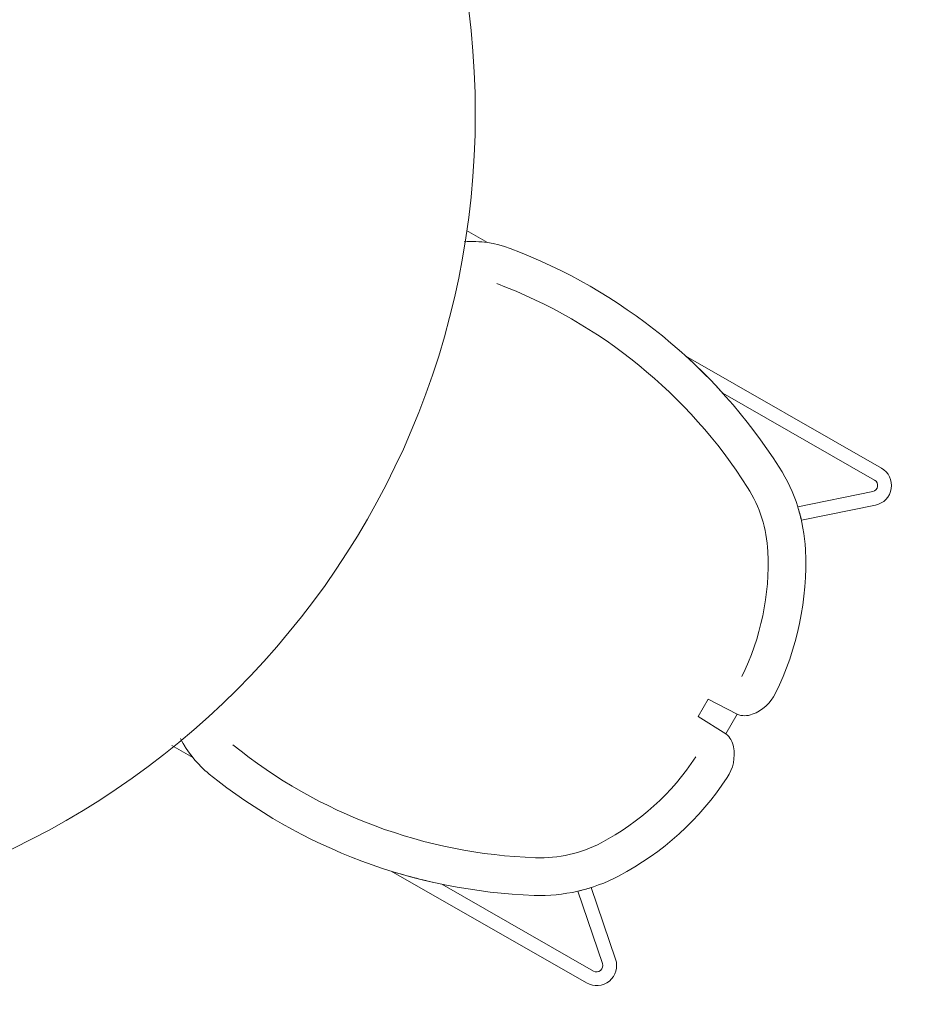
# Model space of a CAD drawing. Header units: millimetres. Extents: x -3388 to 301539, y -5590 to 54660.
# Tile 72 of 216: x 39723 to 40430, y 21984 to 22769. Entities that reach past the tile are written whole.
import ezdxf

# ---------------------------------------------------------------- set-up
doc = ezdxf.new("R2010")
doc.units = ezdxf.units.MM
doc.layers.add('I-FURN', color=30, linetype='Continuous', lineweight=13)

# ---------------------------------------------------------------- blocks, each defined once
blk = doc.blocks.new('70_oth_hoge tafel rond 4p - rond 1200 - 6p-19532931-4e verdieping - bouwdeel 3_ 4_ 5')
at = {"layer": 'I-FURN', "color": 8, "lineweight": 9}
for start, end in [(360, 180), (180, 360)]:
    blk.add_arc((0, 0), 650, start, end, dxfattribs=at)
blk = doc.blocks.new('300_82_oth_stoel_Fjord2 - 300_82_oth_stoel_Fjord2-V287-4e verdieping - bouwdeel 3_ 4_ 5')
at = {"layer": 'I-FURN', "color": 8, "lineweight": 9}
for p, q in [((-173.95, 179.93), (-213.79, 225.24)), ((-213.79, 225.24), (-173.95, 179.93)), ((203.69, 225.24), (163.85, 179.93)), ((203.69, 225.24), (163.85, 179.93)), ((-241.81, 214.67), (-241.81, 34.94)), ((-241.81, 214.67), (-241.81, 34.94)), ((-230.81, 75.17), (-230.81, 214.67)), ((-230.81, 214.67), (-230.81, 75.17)), ((-222.05, 217.97), (-181.75, 172.14)), ((-222.05, 217.97), (-181.75, 172.14)), ((3.9, 212.28), (-14, 212.28)), ((3.9, 212.28), (-14, 212.28)), ((-14, 212.28), (-13, 186.28)), ((2.9, 186.28), (3.9, 212.28)), ((171.65, 172.14), (211.95, 217.97)), ((211.95, 217.97), (171.65, 172.14)), ((220.71, 214.67), (220.71, 75.17)), ((220.71, 214.67), (220.71, 75.17)), ((231.71, 34.94), (231.71, 214.67)), ((231.71, 214.67), (231.71, 34.94)), ((-13, 186.28), (2.9, 186.28)), ((-241.81, -147.52), (-241.81, -166.86)), ((-241.81, -147.52), (-241.81, -166.86)), ((231.71, -166.72), (231.71, -147.52)), ((231.71, -147.52), (231.71, -166.72))]:
    blk.add_line(p, q, dxfattribs=at)
for centre, radius, start, end in [((-225.81, 214.67), 16, 41.32792, 180), ((-225.81, 214.67), 16, 41.32792, 180), ((-29.42, -2.96), 234, 93.52369, 122.47631), ((-29.42, -2.96), 234, 93.52369, 122.47631), ((-41.71, 196.65), 34.02, 50.47631, 93.52369), ((-41.71, 196.65), 34.02, 50.47631, 93.52369), ((31.61, 196.65), 34.02, 86.47631, 129.52369), ((31.61, 196.65), 34.02, 86.47631, 129.52369), ((19.32, -2.96), 234, 57.52369, 86.47631), ((19.32, -2.96), 234, 57.52369, 86.47631), ((215.71, 214.67), 16, 0, 138.67208), ((215.71, 214.67), 16, 0, 138.67208), ((-31.06, 209.56), 17.28, 9.05874, 50.47631), ((-31.06, 209.56), 17.28, 9.05874, 50.47631), ((20.96, 209.56), 17.28, 129.52369, 170.94126), ((20.96, 209.56), 17.28, 129.52369, 170.94126), ((-225.81, 214.67), 5, 41.32792, 180), ((-225.81, 214.67), 5, 41.32792, 180), ((215.71, 214.67), 5, 0, 138.67208), ((215.71, 214.67), 5, 0, 138.67208), ((-29.42, -2.96), 204, 93.52369, 122.47631), ((19.32, -2.96), 204, 57.52369, 86.47631), ((-82.78, 80.88), 134.62, 122.47631, 152.22425), ((-82.78, 80.88), 134.62, 122.47631, 152.22425), ((72.69, 80.88), 134.62, 27.77575, 57.52369), ((72.69, 80.88), 134.62, 27.77575, 57.52369), ((-82.78, 80.88), 134.62, 132.62708, 137.3197), ((72.69, 80.88), 134.62, 42.6803, 47.37292), ((-82.78, 80.88), 104.62, 122.47631, 152.22425), ((72.69, 80.88), 104.62, 27.77575, 57.52369), ((184.93, -60.13), 437.2, 152.22425, 189.13523), ((184.93, -60.13), 437.2, 152.22425, 189.13523), ((-195.03, -60.13), 437.2, 350.86477, 27.77575), ((-195.03, -60.13), 437.2, 350.86477, 27.77575), ((184.93, -60.13), 407.2, 152.22425, 189.13523), ((-195.03, -60.13), 407.2, 350.86477, 27.77575), ((184.93, -60.13), 437.2, 161.97378, 167.44165), ((-195.03, -60.13), 437.2, 12.55835, 18.02622), ((-160.8, -115.72), 87.03, 189.13523, 213.74662), ((-160.8, -115.72), 87.03, 189.13523, 213.75215), ((150.7, -115.72), 87.03, 326.66395, 350.86477), ((150.7, -115.72), 87.03, 326.66229, 350.86477), ((-160.8, -115.72), 87.03, 201.43348, 213.76006), ((150.7, -115.72), 87.03, 326.65728, 338.56652)]:
    blk.add_arc(centre, radius, start, end, dxfattribs=at)
blk = doc.blocks.new('Stadhuis Zoetermeer_OTH_interieur_rvt-1-4e verdieping - bouwdeel 3_ 4_ 5')
at = {"color": 8, "lineweight": 9}
blk.add_blockref('70_oth_hoge tafel rond 4p - rond 1200 - 6p-19532931-4e verdieping - bouwdeel 3_ 4_ 5', (39436.97, 22694.24), dxfattribs=at)
at = {"color": 8, "lineweight": 9, "rotation": 240.2133970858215}
blk.add_blockref('300_82_oth_stoel_Fjord2 - 300_82_oth_stoel_Fjord2-V287-4e verdieping - bouwdeel 3_ 4_ 5', (40104.65, 22308.36), dxfattribs=at)

msp = doc.modelspace()

# ---------------------------------------------------------------- block references
at = {"lineweight": 5}
msp.add_blockref('Stadhuis Zoetermeer_OTH_interieur_rvt-1-4e verdieping - bouwdeel 3_ 4_ 5', (0, 0), dxfattribs=at)

doc.saveas('drawing.dxf')
